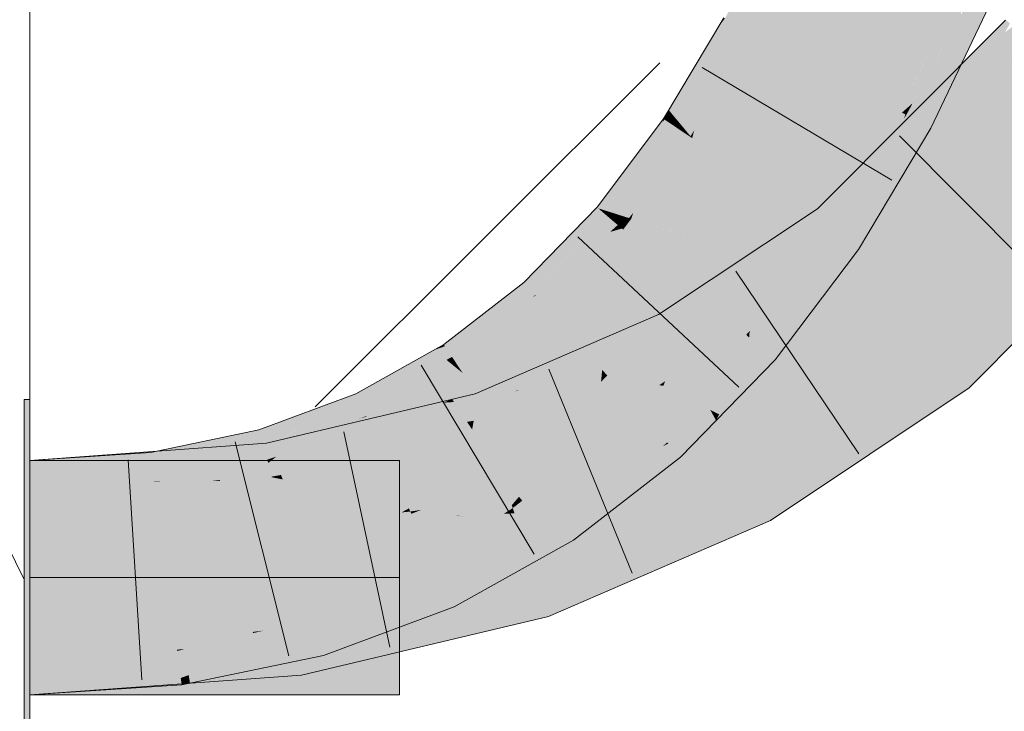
# Model space of a CAD drawing. Extents: x -720 to 300, y 62 to 1162.
# Tile 220 of 256: x 241.141 to 242.191, y 762.444 to 763.182. Entities that reach past the tile are written whole.
import ezdxf
from ezdxf.lldxf.tags import DXFTag

# ---------------------------------------------------------------- set-up
doc = ezdxf.new("R2010")
doc.units = 0
doc.layers.get('0').update_dxf_attribs({"lineweight": 13})
doc.layers.add('E_Detail_Linie_Text_Bem', color=7, linetype='Continuous', lineweight=13)
for name, color, linetype, lineweight, true_color in [('E_Detail_Wandschraffur', 7, 'Continuous', 5, 0xc0c0c0), ('E_Leerrohr 25-A06G93Y08I', 7, 'Continuous', 9, 0xff8000), ('E_Leerrohr 25-Shading', 7, 'Continuous', 9, 0xff8000)]:
    doc.layers.add(name, color=color, linetype=linetype, lineweight=lineweight, true_color=true_color)
tags = doc.linetypes.add('fein_strichliert', pattern=[4, 1, -2, 1]).pattern_tags.tags
tags[8:9] = [DXFTag(74, 4), DXFTag(75, 0), DXFTag(340, '0'), DXFTag(46, 0.0), DXFTag(50, 0.0), DXFTag(44, 0.0), DXFTag(45, 0.0)]
tags[6:7] = [DXFTag(74, 4), DXFTag(75, 0), DXFTag(340, '0'), DXFTag(46, 0.0), DXFTag(50, 0.0), DXFTag(44, 0.0), DXFTag(45, 0.0)]
tags[4:5] = [DXFTag(74, 4), DXFTag(75, 0), DXFTag(340, '0'), DXFTag(46, 0.0), DXFTag(50, 0.0), DXFTag(44, 0.0), DXFTag(45, 0.0)]
tags = doc.linetypes.add('STRICHPUNKT2-A06G93Y18I', pattern=[12.7, 6.35, -3.175, 0, -3.175]).pattern_tags.tags
tags[10:11] = [DXFTag(74, 4), DXFTag(75, 0), DXFTag(340, '0'), DXFTag(46, 0.0), DXFTag(50, 0.0), DXFTag(44, 0.0), DXFTag(45, 0.0)]
tags[8:9] = [DXFTag(74, 4), DXFTag(75, 0), DXFTag(340, '0'), DXFTag(46, 0.0), DXFTag(50, 0.0), DXFTag(44, 0.0), DXFTag(45, 0.0)]
tags[6:7] = [DXFTag(74, 4), DXFTag(75, 0), DXFTag(340, '0'), DXFTag(46, 0.0), DXFTag(50, 0.0), DXFTag(44, 0.0), DXFTag(45, 0.0)]
tags[4:5] = [DXFTag(74, 4), DXFTag(75, 0), DXFTag(340, '0'), DXFTag(46, 0.0), DXFTag(50, 0.0), DXFTag(44, 0.0), DXFTag(45, 0.0)]

# ---------------------------------------------------------------- blocks, each defined once
blk = doc.blocks.new('Shading-A06G93SL8I', base_point=(241.4847, 762.55))
at = {"layer": 'E_Leerrohr 25-Shading', "color": 43, "true_color": 0xd7ab7f}
for points in [[(241.9006, 763.1788), (241.9082, 763.1747), (241.9571, 763.2808), (241.9677, 763.2846)], [(241.9677, 763.2846), (241.9082, 763.1747), (241.9751, 763.2873), (241.9141, 763.1716)], [(241.9751, 763.2873), (241.9141, 763.1716), (241.9801, 763.2891), (241.9186, 763.1692)], [(241.9801, 763.2891), (241.9186, 763.1692), (241.9828, 763.2901), (241.9221, 763.1674)], [(241.9221, 763.1674), (241.924, 763.1663), (241.9828, 763.2901)], [(241.9571, 763.2808), (241.9457, 763.2766), (241.9006, 763.1788), (241.8928, 763.183)], [(242.1455, 763.2208), (242.1446, 763.2191), (242.1026, 763.1104), (242.093, 763.0927)], [(242.1449, 763.2039), (242.1455, 763.2208), (242.1338, 763.1763), (242.1444, 763.218)], [(242.087, 763.0873), (242.093, 763.0927), (242.0937, 763.1118), (242.1446, 763.2191)], [(242.1444, 763.218), (242.1026, 763.1104), (242.1338, 763.1763), (242.121, 763.1448)], [(242.1436, 763.1322), (242.1734, 763.2089), (242.1443, 763.1866), (242.1586, 763.2152)], [(242.1449, 763.2039), (242.1211, 763.1449), (242.1443, 763.1883)], [(242.1771, 763.2073), (242.1734, 763.2089), (242.1441, 763.1331), (242.1436, 763.1322)], [(242.1771, 763.2073), (242.1441, 763.1331), (242.1792, 763.2065), (242.1445, 763.1335)], [(241.8331, 763.085), (241.8909, 763.1804), (241.8848, 763.1719)], [(241.8331, 763.085), (241.8336, 763.0844), (241.8909, 763.1804), (241.8845, 763.1561)], [(241.8845, 763.1561), (241.878, 763.1313), (241.9006, 763.1788), (241.9082, 763.1747)], [(241.9006, 763.1788), (241.8928, 763.183), (241.8845, 763.1561), (241.8909, 763.1804)], [(241.8909, 763.1804), (241.8917, 763.1835), (241.8848, 763.1719)], [(241.8928, 763.183), (241.8917, 763.1835), (241.8909, 763.1804)], [(242.1423, 763.1304), (242.1443, 763.1866), (242.1012, 763.072), (242.0899, 763.0779)], [(242.1211, 763.1449), (242.1111, 763.1203), (242.1443, 763.1883), (242.1443, 763.1866)], [(242.1436, 763.1322), (242.1443, 763.1866), (242.1423, 763.1304)], [(242.1434, 763.1324), (242.1952, 763.175), (242.192, 763.1812), (242.1966, 763.1776)], [(241.9186, 763.1692), (241.8678, 763.0927), (241.9221, 763.1674), (241.8636, 763.0766)], [(241.9141, 763.1716), (241.8724, 763.1103), (241.9186, 763.1692), (241.8678, 763.0927)], [(241.9082, 763.1747), (241.878, 763.1313), (241.9141, 763.1716), (241.8724, 763.1103)], [(242.1434, 763.1324), (242.1421, 763.1311), (242.1952, 763.175), (242.1912, 763.168)], [(242.2001, 763.1747), (242.1686, 763.151), (242.2205, 763.1582), (242.1605, 763.1375)], [(241.8601, 763.0635), (241.8579, 763.0553), (241.924, 763.1663)], [(241.9221, 763.1674), (241.8636, 763.0766), (241.924, 763.1663), (241.8601, 763.0635)], [(242.2205, 763.1582), (242.1605, 763.1375), (242.22, 763.1578), (242.1136, 763.0592)], [(242.22, 763.1578), (242.1625, 763.1045), (242.1818, 763.1193)], [(241.8845, 763.1561), (241.8336, 763.0844), (241.878, 763.1313), (241.84, 763.0767)], [(242.1686, 763.151), (242.1421, 763.1311), (242.1605, 763.1375)], [(242.1605, 763.1375), (242.1421, 763.1311), (242.1136, 763.0592), (242.0486, 762.9991)], [(242.1026, 763.1104), (242.0899, 763.0779), (242.121, 763.1448), (242.1111, 763.1203)], [(241.878, 763.1313), (241.84, 763.0767), (241.8724, 763.1103), (241.8453, 763.0704)], [(241.9915, 762.9797), (242.0074, 762.9609), (242.1421, 763.1311), (242.0486, 762.9991)], [(242.1124, 763.066), (242.1423, 763.1289), (242.1012, 763.072), (242.1423, 763.1304)], [(242.1436, 763.1322), (242.1423, 763.1289), (242.1441, 763.1331), (242.1427, 763.1297)], [(242.1423, 763.1289), (242.1436, 763.1322), (242.1423, 763.1304)], [(242.1441, 763.1331), (242.1427, 763.1297), (242.1445, 763.1335)], [(242.1625, 763.1045), (242.0486, 762.9991), (242.1818, 763.1193), (242.0152, 762.9518)], [(241.8724, 763.1103), (241.8453, 763.0704), (241.8678, 763.0927), (241.8496, 763.0652)], [(242.0936, 763.1118), (242.0801, 763.0832), (242.0815, 763.0825)], [(242.0815, 763.0825), (242.087, 763.0873), (242.0936, 763.1118), (242.0937, 763.1118)], [(242.0862, 763.08), (242.0899, 763.0779), (242.1026, 763.1104)], [(241.8331, 763.085), (241.8275, 763.0757), (241.8283, 763.0751)], [(241.8336, 763.0844), (241.8331, 763.085), (241.831, 763.0807)], [(241.831, 763.0807), (241.84, 763.0767), (241.8336, 763.0844)], [(241.8678, 763.0927), (241.8496, 763.0652), (241.8636, 763.0766), (241.8533, 763.0607)], [(242.087, 763.0873), (242.0815, 763.0825), (242.0851, 763.0805)], [(242.0862, 763.08), (242.093, 763.0927), (242.0851, 763.0805), (242.087, 763.0873)], [(241.7578, 762.9804), (241.8275, 763.0757), (241.791, 763.0272)], [(241.7578, 762.9804), (241.765, 762.9781), (241.8275, 763.0757), (241.8264, 763.0721)], [(241.8355, 763.0703), (241.8283, 763.0751), (241.8203, 763.0535), (241.8264, 763.0721)], [(241.8283, 763.0751), (241.8275, 763.0757), (241.8264, 763.0721)], [(241.831, 763.0807), (241.8283, 763.0751), (241.84, 763.0767), (241.8355, 763.0703)], [(241.84, 763.0767), (241.8355, 763.0703), (241.8453, 763.0704), (241.8422, 763.0658)], [(241.8636, 763.0766), (241.8533, 763.0607), (241.8601, 763.0635), (241.8562, 763.0573)], [(242.0342, 762.9857), (242.0899, 763.0779), (242.0061, 762.9559), (242.0862, 763.08)], [(242.0574, 763.0354), (242.0801, 763.0832), (242.0288, 762.9911), (242.0322, 763.0008)], [(242.0322, 763.0008), (242.0801, 763.0832), (242.0339, 763.0057)], [(242.0899, 763.0779), (242.0342, 762.9858), (242.1012, 763.072)], [(242.0801, 763.0832), (242.0574, 763.0354), (242.0815, 763.0825)], [(242.0815, 763.0825), (242.0574, 763.0354), (242.0851, 763.0805), (242.0837, 763.0761)], [(242.0837, 763.0761), (242.0862, 763.08), (242.0851, 763.0805)], [(241.8264, 763.0721), (241.7985, 763.0294), (241.8203, 763.0535)], [(241.8422, 763.0658), (241.8141, 763.0342), (241.8476, 763.0622), (241.8087, 763.0175)], [(241.8203, 763.0535), (241.8141, 763.0342), (241.8355, 763.0703), (241.8422, 763.0658)], [(241.8453, 763.0704), (241.8422, 763.0658), (241.8496, 763.0652), (241.8476, 763.0622)], [(241.8496, 763.0652), (241.8476, 763.0622), (241.8533, 763.0607), (241.8522, 763.0591)], [(241.8562, 763.0573), (241.8579, 763.0553), (241.8601, 763.0635)], [(242.0342, 762.9858), (242.0132, 762.9511), (242.1124, 763.066), (242.0352, 762.9364)], [(242.0342, 762.9858), (242.1124, 763.066), (242.1012, 763.072)], [(241.8203, 763.0535), (241.7985, 763.0294), (241.8141, 763.0342), (241.7672, 762.9814)], [(241.7952, 762.9758), (241.793, 762.9692), (241.8579, 763.0553)], [(241.8559, 763.0566), (241.7989, 762.9873), (241.8579, 763.0553), (241.7952, 762.9758)], [(241.8522, 763.0591), (241.8035, 763.0016), (241.8559, 763.0566), (241.7989, 762.9873)], [(241.8476, 763.0622), (241.8087, 763.0175), (241.8522, 763.0591), (241.8035, 763.0016)], [(241.8533, 763.0607), (241.8522, 763.0591), (241.8562, 763.0573), (241.8559, 763.0566)], [(241.8559, 763.0566), (241.8579, 763.0553), (241.8562, 763.0573)], [(242.1531, 762.789), (242.358, 763.0471), (242.1294, 762.817)], [(242.1531, 762.789), (242.165, 762.801), (242.358, 763.0471), (242.3584, 763.0468)], [(241.8141, 763.0342), (241.7672, 762.9814), (241.7724, 762.9758), (241.765, 762.9781)], [(241.8141, 763.0342), (241.7724, 762.9758), (241.8087, 763.0175)], [(241.791, 763.0272), (241.7565, 762.9815), (241.7578, 762.9804)], [(241.8087, 763.0175), (241.7724, 762.9758), (241.8035, 763.0016), (241.7797, 762.9734)], [(241.8035, 763.0016), (241.7797, 762.9734), (241.7989, 762.9873), (241.7859, 762.9715)], [(242.0047, 762.9568), (242.0061, 762.9559), (242.0339, 763.0057), (242.0242, 762.9869)], [(242.0322, 763.0008), (242.0242, 762.9869), (242.0288, 762.9911), (242.0159, 762.9711)], [(242.0339, 763.0057), (242.0242, 762.9869), (242.0339, 763.0057), (242.0322, 763.0008)], [(242.0074, 762.9609), (242.0152, 762.9518), (242.0486, 762.9991)], [(242.3184, 762.9958), (242.165, 762.801), (242.2624, 762.8991)], [(241.7578, 762.9804), (241.7565, 762.9815), (241.6799, 762.8999), (241.6786, 762.9013)], [(241.7634, 762.9756), (241.7578, 762.9804), (241.6879, 762.8909), (241.6799, 762.8999)], [(241.765, 762.9781), (241.7578, 762.9804), (241.7634, 762.9756)], [(241.7989, 762.9873), (241.7859, 762.9715), (241.7952, 762.9758), (241.7906, 762.97)], [(242.0074, 762.9609), (241.9915, 762.9797), (241.826, 762.86), (241.8221, 762.8671)], [(242.0242, 762.9869), (242.0061, 762.9559), (242.0159, 762.9711)], [(242.0342, 762.9857), (242.0061, 762.9559), (242.0093, 762.9537)], [(242.0132, 762.9511), (242.0342, 762.9857), (242.0093, 762.9537)], [(241.6879, 762.8909), (241.6906, 762.8878), (241.7634, 762.9756), (241.7635, 762.9755)], [(241.7635, 762.9755), (241.7392, 762.9462), (241.7684, 762.9713)], [(241.7684, 762.9713), (241.7392, 762.9462), (241.7739, 762.9666), (241.7561, 762.9511)], [(241.7634, 762.9756), (241.7684, 762.9713), (241.765, 762.9781), (241.7724, 762.9758)], [(241.7724, 762.9758), (241.7684, 762.9713), (241.7797, 762.9734), (241.7739, 762.9666)], [(241.7797, 762.9734), (241.7739, 762.9666), (241.7859, 762.9715), (241.7786, 762.9626)], [(241.7859, 762.9715), (241.7786, 762.9626), (241.7906, 762.97), (241.7822, 762.9595)], [(241.7822, 762.9595), (241.783, 762.9589), (241.7906, 762.97), (241.793, 762.9692)], [(241.783, 762.9589), (241.7843, 762.9577), (241.793, 762.9692)], [(241.7906, 762.97), (241.793, 762.9692), (241.7952, 762.9758)], [(241.783, 762.9589), (241.6911, 762.8873), (241.7843, 762.9577), (241.701, 762.8763)], [(241.7205, 762.9102), (241.783, 762.9589), (241.725, 762.9142)], [(241.725, 762.9142), (241.783, 762.9589), (241.7704, 762.9552)], [(241.7739, 762.9666), (241.7561, 762.9511), (241.7786, 762.9626), (241.7704, 762.9552)], [(241.7704, 762.9552), (241.783, 762.9589), (241.7786, 762.9626)], [(241.826, 762.86), (241.8354, 762.8427), (242.0074, 762.9609), (242.0151, 762.9518)], [(241.6906, 762.8878), (241.725, 762.9142), (241.7561, 762.9511), (241.7704, 762.9552)], [(241.6906, 762.8878), (241.7561, 762.9511), (241.7087, 762.9095)], [(241.701, 762.8763), (241.703, 762.874), (241.7843, 762.9577)], [(241.7561, 762.9511), (241.7392, 762.9462), (241.7087, 762.9095)], [(241.8354, 762.8427), (241.8396, 762.835), (242.0151, 762.9518), (242.0152, 762.9518)], [(241.9186, 762.8427), (242.0132, 762.9511), (241.957, 762.8935), (242.0093, 762.9537)], [(242.0132, 762.9511), (241.9186, 762.8427), (241.9274, 762.8352)], [(241.9274, 762.8352), (241.9464, 762.8189), (242.0132, 762.9511), (242.0352, 762.9364)], [(241.957, 762.8935), (242.0093, 762.9537), (241.9917, 762.9376), (242.0091, 762.9539)], [(242.006, 762.956), (242.0047, 762.9568), (241.9862, 762.9323)], [(241.9915, 762.9374), (242.0061, 762.9559), (241.9867, 762.9329), (242.006, 762.956)], [(242.0091, 762.9539), (242.0061, 762.9559), (241.9917, 762.9376)], [(241.9862, 762.9323), (241.9556, 762.8917), (241.9867, 762.9329), (241.9915, 762.9374)], [(241.6911, 762.8873), (241.7205, 762.9102), (241.6906, 762.8878), (241.725, 762.9142)], [(241.5933, 762.8351), (241.6684, 762.8752), (241.6799, 762.8999), (241.6879, 762.8909)], [(241.5933, 762.8351), (241.6799, 762.8999), (241.6222, 762.8575)], [(241.6799, 762.8999), (241.6786, 762.9013), (241.6222, 762.8575)], [(241.701, 762.8763), (241.6911, 762.8873), (241.602, 762.822), (241.6663, 762.8735)], [(241.6684, 762.8752), (241.6663, 762.8735), (241.6883, 762.8858), (241.6881, 762.8856)], [(241.6879, 762.8909), (241.6684, 762.8752), (241.6906, 762.8878), (241.6883, 762.8858)], [(241.6881, 762.8856), (241.6911, 762.8873), (241.6883, 762.8858)], [(241.6883, 762.8858), (241.6911, 762.8873), (241.6906, 762.8878)], [(241.9186, 762.8427), (241.957, 762.8935), (241.9556, 762.8917)], [(241.5944, 762.8334), (241.6663, 762.8735), (241.5933, 762.8351), (241.6684, 762.8752)], [(241.701, 762.8763), (241.602, 762.822), (241.6085, 762.8121)], [(241.701, 762.8763), (241.6085, 762.8121), (241.703, 762.874), (241.6117, 762.8073)], [(241.6663, 762.8735), (241.5944, 762.8334), (241.602, 762.822)], [(241.6117, 762.8073), (241.6135, 762.8045), (241.703, 762.874)], [(241.826, 762.86), (241.8221, 762.8671), (241.7556, 762.8384)], [(241.826, 762.86), (241.6266, 762.7826), (241.8354, 762.8427), (241.7091, 762.7991)], [(241.6266, 762.7826), (241.826, 762.86), (241.7556, 762.8384)], [(241.8354, 762.8427), (241.7091, 762.7991), (241.8395, 762.835), (241.787, 762.8145)], [(241.9142, 762.8209), (241.9186, 762.8427), (241.8313, 762.7307), (241.8209, 762.7423)], [(241.9274, 762.8352), (241.9186, 762.8427), (241.9142, 762.8209)], [(241.5933, 762.8351), (241.5832, 762.8294), (241.5944, 762.8334)], [(241.602, 762.822), (241.5944, 762.8334), (241.5961, 762.8188), (241.5832, 762.8294)], [(241.787, 762.8145), (241.7969, 762.8165), (241.8395, 762.835), (241.8396, 762.835)], [(241.9464, 762.8189), (241.9274, 762.8352), (241.9053, 762.7767), (241.9142, 762.8209)], [(241.5961, 762.8188), (241.5832, 762.8294), (241.5055, 762.77), (241.4996, 762.7826)], [(241.6085, 762.8121), (241.602, 762.822), (241.6058, 762.8109), (241.5961, 762.8188)], [(241.5074, 762.7659), (241.6058, 762.8109), (241.5055, 762.77), (241.5961, 762.8188)], [(241.6085, 762.8121), (241.6058, 762.8109), (241.6117, 762.8073), (241.6108, 762.8068)], [(241.629, 762.7754), (241.6355, 762.7556), (241.7838, 762.8133)], [(241.6355, 762.7556), (241.638, 762.7479), (241.7838, 762.8133), (241.7969, 762.8165)], [(241.787, 762.8145), (241.7091, 762.7991), (241.6727, 762.7861), (241.6725, 762.7864)], [(241.787, 762.8145), (241.6727, 762.7861), (241.7838, 762.8133)], [(241.7838, 762.8133), (241.7969, 762.8165), (241.787, 762.8145)], [(241.9053, 762.7767), (241.9142, 762.8209), (241.8324, 762.7296), (241.8313, 762.7307)], [(242.0222, 762.7264), (242.1294, 762.817), (242.0087, 762.7363)], [(242.0222, 762.7264), (242.1346, 762.7767), (242.1294, 762.817), (242.1531, 762.789)], [(241.5108, 762.7583), (241.6108, 762.8068), (241.5752, 762.7969), (241.6058, 762.8109)], [(241.6108, 762.8068), (241.5391, 762.772), (241.5135, 762.7526), (241.5124, 762.755)], [(241.6108, 762.8068), (241.5135, 762.7526), (241.6135, 762.8045)], [(241.5135, 762.7526), (241.515, 762.7494), (241.6135, 762.8045)], [(241.6108, 762.8068), (241.6135, 762.8045), (241.6117, 762.8073)], [(241.5752, 762.7969), (241.5074, 762.7659), (241.5106, 762.7589)], [(241.5108, 762.7583), (241.5752, 762.7969), (241.5106, 762.7589)], [(241.629, 762.7754), (241.6688, 762.7852), (241.6266, 762.7826), (241.7091, 762.7991)], [(241.4687, 762.7582), (241.4996, 762.7826), (241.4441, 762.7504), (241.4836, 762.7767)], [(241.5055, 762.77), (241.4996, 762.7826), (241.4687, 762.7582)], [(241.6266, 762.7826), (241.6021, 762.7768), (241.629, 762.7754), (241.6041, 762.7739)], [(241.6725, 762.7864), (241.6688, 762.7852), (241.6727, 762.7861)], [(241.4836, 762.7767), (241.396, 762.7441), (241.4022, 762.7225)], [(241.6014, 762.7767), (241.4043, 762.7299), (241.4091, 762.6975)], [(241.4646, 762.7549), (241.5074, 762.7659), (241.4687, 762.7582), (241.5055, 762.77)], [(241.5935, 762.7732), (241.593, 762.7732), (241.5027, 762.7339), (241.4943, 762.7325)], [(241.6251, 762.7539), (241.629, 762.7754), (241.5027, 762.7339), (241.5935, 762.7732)], [(241.5391, 762.772), (241.5108, 762.7583), (241.5124, 762.755)], [(241.5935, 762.7732), (241.6014, 762.7767), (241.593, 762.7732)], [(241.6021, 762.7768), (241.6014, 762.7767), (241.6041, 762.7739), (241.5935, 762.7732)], [(241.6355, 762.7556), (241.629, 762.7754), (241.6251, 762.7539)], [(241.8324, 762.7296), (241.8454, 762.715), (241.9053, 762.7767)], [(241.9238, 762.6796), (241.932, 762.6646), (242.1346, 762.7767), (242.0374, 762.7117)], [(241.9238, 762.6796), (242.1346, 762.7767), (241.9368, 762.6882)], [(241.4461, 762.7404), (241.5028, 762.756), (241.5074, 762.7659), (241.5106, 762.7589)], [(241.4461, 762.7404), (241.5074, 762.7659), (241.4646, 762.7549)], [(241.5028, 762.756), (241.5108, 762.7583), (241.5106, 762.7589)], [(241.4147, 762.7156), (241.4061, 762.7089), (241.515, 762.7494)], [(241.515, 762.7494), (241.4151, 762.7159), (241.4147, 762.7156)], [(241.515, 762.7494), (241.5135, 762.7526), (241.4151, 762.7159), (241.4836, 762.7435)], [(241.4461, 762.7404), (241.4646, 762.7549), (241.4171, 762.7324), (241.4426, 762.7494)], [(241.5108, 762.7583), (241.4461, 762.7404), (241.4836, 762.7435), (241.4289, 762.7268)], [(241.4426, 762.7494), (241.4646, 762.7549), (241.4441, 762.7504), (241.4687, 762.7582)], [(241.5108, 762.7583), (241.4836, 762.7435), (241.5124, 762.755)], [(241.4836, 762.7435), (241.5135, 762.7526), (241.5124, 762.755)], [(241.4946, 762.7305), (241.618, 762.7527), (241.5027, 762.7339)], [(241.4946, 762.7305), (241.6234, 762.7443), (241.618, 762.7527), (241.6234, 762.7445)], [(241.6234, 762.7445), (241.6251, 762.7539), (241.618, 762.7527)], [(241.638, 762.7479), (241.6355, 762.7556), (241.6234, 762.7449), (241.6251, 762.7539)], [(241.3164, 762.694), (241.396, 762.7441), (241.285, 762.6876), (241.2807, 762.72)], [(241.3318, 762.6971), (241.4022, 762.7225), (241.3164, 762.694), (241.396, 762.7441)], [(241.4836, 762.7435), (241.4289, 762.7268), (241.4151, 762.7159)], [(241.4171, 762.7324), (241.4289, 762.7268), (241.4461, 762.7404)], [(241.6173, 762.7437), (241.4946, 762.7305), (241.5242, 762.7252), (241.4651, 762.7177)], [(241.5631, 762.73), (241.6234, 762.7443), (241.5616, 762.7326), (241.6173, 762.7437)], [(241.6234, 762.7443), (241.638, 762.7479), (241.6234, 762.7449)], [(241.773, 762.6993), (241.8209, 762.7423), (241.7992, 762.7255)], [(241.773, 762.6993), (241.8264, 762.7265), (241.8209, 762.7423), (241.8313, 762.7307)], [(241.4043, 762.7299), (241.3468, 762.7258), (241.3486, 762.7178)], [(241.3538, 762.6937), (241.4091, 762.6975), (241.3486, 762.7178), (241.4043, 762.7299)], [(241.4171, 762.7324), (241.4022, 762.7225), (241.4289, 762.7268), (241.4032, 762.719)], [(241.563, 762.73), (241.4651, 762.7177), (241.4975, 762.7145), (241.4368, 762.7054)], [(241.4946, 762.7305), (241.4873, 762.7297), (241.4651, 762.7177), (241.4551, 762.7164)], [(241.4943, 762.7325), (241.4873, 762.7297), (241.5027, 762.7339), (241.4946, 762.7305)], [(241.5242, 762.7252), (241.563, 762.73), (241.5616, 762.7326), (241.5631, 762.73)], [(241.7512, 762.6882), (241.8454, 762.715), (241.8324, 762.7296)], [(241.8264, 762.7265), (241.8324, 762.7296), (241.8313, 762.7307)], [(241.9368, 762.6882), (242.0222, 762.7264), (242.0087, 762.7363)], [(241.3468, 762.7258), (241.1519, 762.7117), (241.2095, 762.6876), (241.1519, 762.6867)], [(241.2807, 762.72), (241.1519, 762.7117), (241.2851, 762.6875), (241.1519, 762.6867)], [(241.3468, 762.7258), (241.2095, 762.6876), (241.3486, 762.7178)], [(241.2801, 762.6886), (241.3538, 762.6937), (241.2095, 762.6876), (241.3486, 762.7178)], [(241.4032, 762.719), (241.3874, 762.7172), (241.4051, 762.7124), (241.3534, 762.7049)], [(241.4022, 762.7225), (241.3874, 762.7172), (241.4032, 762.719)], [(241.4289, 762.7268), (241.4032, 762.719), (241.4147, 762.7156), (241.4051, 762.7124)], [(241.4651, 762.7177), (241.4551, 762.7164), (241.4368, 762.7054), (241.4236, 762.7034)], [(241.7992, 762.7255), (241.7512, 762.6882), (241.773, 762.6993)], [(241.4061, 762.7089), (241.3525, 762.6994), (241.3073, 762.6882), (241.3107, 762.6895)], [(241.4061, 762.7089), (241.4052, 762.712), (241.3245, 762.6945), (241.3318, 762.6971)], [(241.4052, 762.712), (241.4051, 762.7124), (241.3318, 762.6971), (241.3534, 762.7049)], [(241.4051, 762.7124), (241.4061, 762.7089), (241.4147, 762.7156)], [(241.4975, 762.7145), (241.4368, 762.7054), (241.4197, 762.6961), (241.412, 762.6947)], [(241.8454, 762.715), (241.7512, 762.6882), (241.7169, 762.6484), (241.7111, 762.6572)], [(241.8454, 762.715), (241.7169, 762.6484), (241.841, 762.7117)], [(241.7169, 762.6484), (241.7313, 762.6266), (241.841, 762.7117)], [(241.932, 762.6646), (241.9413, 762.6474), (242.0374, 762.7117)], [(241.3525, 762.6994), (241.3245, 762.6945), (241.3107, 762.6895)], [(241.3245, 762.6945), (241.3318, 762.6971), (241.3143, 762.6927), (241.3164, 762.694)], [(241.364, 762.6919), (241.4091, 762.6975), (241.3543, 762.6915), (241.3538, 762.6937)], [(241.4091, 762.6975), (241.3858, 762.6946), (241.4096, 762.6943)], [(241.4368, 762.7054), (241.4236, 762.7034), (241.4096, 762.6943), (241.4091, 762.6975)], [(241.4368, 762.7054), (241.4096, 762.6943), (241.412, 762.6947)], [(241.412, 762.6947), (241.4097, 762.6937), (241.4197, 762.6961)], [(241.2924, 762.6888), (241.2095, 762.6876), (241.2929, 762.6852), (241.1519, 762.675)], [(241.1519, 762.6867), (241.1519, 762.675), (241.2095, 762.6876)], [(241.1519, 762.6867), (241.1519, 762.675), (241.2851, 762.6875), (241.2856, 762.6837)], [(241.3538, 762.6937), (241.2801, 762.6886), (241.3543, 762.6915)], [(241.2923, 762.6891), (241.2801, 762.6886), (241.2924, 762.6888)], [(241.2851, 762.6875), (241.3143, 762.6927), (241.285, 762.6876), (241.3164, 762.694)], [(241.3073, 762.6882), (241.3143, 762.6927), (241.2856, 762.6837), (241.2851, 762.6875)], [(241.364, 762.6919), (241.2923, 762.6891), (241.3452, 762.6896), (241.2924, 762.6888)], [(241.3452, 762.6896), (241.2924, 762.6888), (241.3345, 762.6882), (241.2929, 762.6852)], [(241.3143, 762.6927), (241.3073, 762.6882), (241.3245, 762.6945)], [(241.3451, 762.6896), (241.3345, 762.6882), (241.3546, 762.6897)], [(241.3451, 762.6896), (241.3546, 762.6897), (241.3545, 762.6907)], [(241.3546, 762.6897), (241.3965, 762.6932), (241.3545, 762.6907), (241.364, 762.6919)], [(241.4097, 762.6937), (241.3965, 762.6932), (241.3546, 762.6897)], [(241.3965, 762.6932), (241.4096, 762.6943), (241.364, 762.6919), (241.3858, 762.6946)], [(241.4097, 762.6937), (241.4096, 762.6943), (241.3965, 762.6932)], [(241.4096, 762.6943), (241.4097, 762.6937), (241.412, 762.6947)], [(241.932, 762.6646), (241.9238, 762.6796), (241.7936, 762.6232)], [(241.7047, 762.5452), (241.9413, 762.6474), (241.7936, 762.6232), (241.932, 762.6646)], [(241.7111, 762.6572), (241.6505, 762.6232), (241.7169, 762.6484)], [(241.6505, 762.6232), (241.7313, 762.6266), (241.7169, 762.6484)], [(241.6505, 762.6232), (241.589, 762.5889), (241.7313, 762.6266), (241.6043, 762.5556)], [(241.7047, 762.5452), (241.7936, 762.6232), (241.6933, 762.5799)], [(241.589, 762.5889), (241.4847, 762.55), (241.4649, 762.5037), (241.4569, 762.5316)], [(241.589, 762.5889), (241.4649, 762.5037), (241.6043, 762.5556)], [(241.5917, 762.5183), (241.7047, 762.5452), (241.5755, 762.552), (241.6933, 762.5799)], [(241.5673, 762.55), (241.436, 762.5189), (241.4392, 762.4973)], [(241.4414, 762.4827), (241.5673, 762.55), (241.4392, 762.4973)], [(241.5673, 762.55), (241.4414, 762.4827), (241.5755, 762.552), (241.5917, 762.5183)], [(241.4847, 762.55), (241.4548, 762.5389), (241.4569, 762.5316)], [(241.4569, 762.5316), (241.4548, 762.5389), (241.3215, 762.4827), (241.3176, 762.5103)], [(241.4569, 762.5316), (241.3214, 762.4827), (241.4649, 762.5037), (241.3227, 762.4741)], [(241.3976, 762.4921), (241.4392, 762.4973), (241.3925, 762.5157), (241.436, 762.5189)], [(241.1519, 762.4982), (241.1519, 762.4617), (241.3925, 762.5157), (241.3976, 762.4921)], [(241.309, 762.5085), (241.1519, 762.4982), (241.3129, 762.4796), (241.1519, 762.4617)], [(241.3176, 762.5103), (241.309, 762.5085), (241.3215, 762.4827), (241.3129, 762.4796)], [(241.1519, 762.4617), (241.4414, 762.4827), (241.4392, 762.4973)], [(241.1519, 762.4617), (241.3139, 762.4722), (241.3129, 762.4796)], [(241.3214, 762.4827), (241.3129, 762.4796), (241.3227, 762.4741), (241.3139, 762.4722)]]:
    blk.add_solid(points, dxfattribs=at)
at = {"layer": 'E_Leerrohr 25-Shading', "color": 31, "true_color": 0xfabd7f}
for points in [[(241.924, 763.1663), (242.0021, 763.1248), (241.9828, 763.2901), (242.0642, 763.2555)], [(242.0661, 763.2462), (242.0642, 763.2555), (242.0161, 763.1173), (242.0021, 763.1248)], [(242.0278, 763.1111), (242.0696, 763.2288), (242.0161, 763.1173), (242.0661, 763.2462)], [(242.0838, 763.1595), (242.1068, 763.2373), (242.0753, 763.201), (242.0895, 763.2447)], [(242.1257, 763.2292), (242.1068, 763.2373), (242.0936, 763.1118), (242.0838, 763.1595)], [(242.0435, 763.1027), (242.0753, 763.201), (242.0278, 763.1111), (242.0696, 763.2288)], [(242.0936, 763.1118), (242.1455, 763.2208), (242.1257, 763.2292)], [(242.0638, 763.0919), (242.0838, 763.1595), (242.0435, 763.1027), (242.0753, 763.201)], [(241.9425, 763.1094), (241.924, 763.1663), (241.8735, 763.0448), (241.8579, 763.0553)], [(241.9746, 763.1394), (241.924, 763.1663), (241.9425, 763.1094)], [(242.0936, 763.1118), (242.0838, 763.1595), (242.0801, 763.0832), (242.0638, 763.0919)], [(242.2692, 763.0825), (242.2892, 763.1027), (242.1818, 763.1193), (242.2205, 763.1582)], [(242.0021, 763.1248), (241.9746, 763.1394), (241.9603, 763.0546), (241.9425, 763.1094)], [(242.0144, 763.0784), (242.0021, 763.1248), (241.9733, 762.9779), (241.9313, 763.006)], [(242.0278, 763.1111), (242.0021, 763.1248), (242.0144, 763.0784)], [(242.0723, 762.8844), (242.2692, 763.0825), (242.0152, 762.9518), (242.1818, 763.1193)], [(241.9603, 763.0546), (241.9425, 763.1094), (241.9093, 763.0208), (241.8735, 763.0448)], [(242.0227, 763.0475), (242.0435, 763.1027), (242.0144, 763.0784), (242.0278, 763.1111)], [(242.0638, 763.0919), (242.0435, 763.1027), (242.0339, 763.0057), (242.0227, 763.0475)], [(242.1294, 762.817), (242.358, 763.0471), (242.0926, 762.8604), (242.2892, 763.1027)], [(242.0339, 763.0057), (242.0801, 763.0832), (242.0638, 763.0919)], [(241.9918, 762.9655), (242.0227, 763.0475), (241.9733, 762.9779), (242.0144, 763.0784)], [(242.0926, 762.8604), (242.265, 763.0729), (242.0723, 762.8844), (242.2692, 763.0825)], [(241.8735, 763.0448), (241.8579, 763.0553), (241.7954, 762.9684), (241.793, 762.9692)], [(241.9093, 763.0208), (241.9313, 763.006), (241.9603, 763.0546)], [(241.8218, 762.9601), (241.9093, 763.0208), (241.7954, 762.9684), (241.8735, 763.0448)], [(242.0339, 763.0057), (242.0227, 763.0475), (242.0047, 762.9568), (241.9918, 762.9655)], [(241.9313, 763.006), (241.9093, 763.0208), (241.8821, 762.9409), (241.8218, 762.9601)], [(241.8653, 762.8884), (241.9075, 762.8582), (241.9313, 763.006), (241.9208, 762.8707)], [(241.8653, 762.8884), (241.9313, 763.006), (241.8821, 762.9409)], [(241.9208, 762.8707), (241.9706, 762.9176), (241.9313, 763.006), (241.9918, 762.9655)], [(241.793, 762.9692), (241.7843, 762.9577), (241.8821, 762.9409), (241.8515, 762.9002)], [(241.9706, 762.9176), (241.9862, 762.9323), (241.9918, 762.9655), (242.0047, 762.9568)], [(241.703, 762.874), (241.762, 762.8082), (241.7843, 762.9577), (241.8515, 762.9002)], [(241.8867, 762.7606), (242.0723, 762.8844), (241.8396, 762.835), (242.0152, 762.9518)], [(241.8821, 762.9409), (241.8515, 762.9002), (241.8653, 762.8884)], [(241.9556, 762.8917), (241.9862, 762.9323), (241.9192, 762.8497), (241.9208, 762.8707)], [(241.8515, 762.9002), (241.762, 762.8082), (241.7674, 762.8021)], [(241.7674, 762.8021), (241.8653, 762.8884), (241.8515, 762.9002)], [(241.7674, 762.8021), (241.823, 762.7919), (241.8653, 762.8884), (241.8291, 762.7961)], [(241.8528, 762.8124), (241.9042, 762.855), (241.8291, 762.7961), (241.8653, 762.8884)], [(241.9075, 762.8582), (241.8653, 762.8884), (241.9042, 762.855)], [(241.9192, 762.8497), (241.9186, 762.8427), (241.9556, 762.8917)], [(241.8837, 762.7548), (242.0723, 762.8844), (241.8867, 762.7606)], [(242.0723, 762.8844), (241.8837, 762.7548), (241.896, 762.7394)], [(242.0926, 762.8604), (242.0723, 762.8844), (241.93, 762.6968), (241.896, 762.7394)], [(241.6135, 762.8045), (241.6623, 762.7308), (241.703, 762.874), (241.762, 762.8082)], [(241.9075, 762.8582), (241.9192, 762.8497), (241.9208, 762.8707)], [(241.9155, 762.8455), (241.9042, 762.855), (241.812, 762.7523), (241.8272, 762.7911)], [(241.9155, 762.8455), (241.9192, 762.8497), (241.9042, 762.855), (241.9075, 762.8582)], [(242.0926, 762.8604), (242.017, 762.7844), (242.1294, 762.817), (242.0087, 762.7363)], [(241.9155, 762.8455), (241.812, 762.7523), (241.8176, 762.746)], [(241.8176, 762.746), (241.8209, 762.7423), (241.9155, 762.8455), (241.9186, 762.8427)], [(241.9186, 762.8427), (241.9192, 762.8497), (241.9155, 762.8455)], [(241.8772, 762.7655), (241.8396, 762.835), (241.7969, 762.8165)], [(241.8867, 762.7606), (241.8396, 762.835), (241.8772, 762.7655)], [(241.638, 762.7479), (241.6551, 762.696), (241.7969, 762.8165), (241.6734, 762.6729)], [(241.7969, 762.8165), (241.6734, 762.6729), (241.8817, 762.7573), (241.6768, 762.6686)], [(241.7969, 762.8165), (241.8817, 762.7573), (241.8772, 762.7655)], [(241.8272, 762.7911), (241.8528, 762.8124), (241.8291, 762.7961)], [(241.515, 762.7494), (241.552, 762.6691), (241.6135, 762.8045), (241.6623, 762.7308)], [(241.762, 762.8082), (241.6623, 762.7308), (241.6672, 762.7234)], [(241.6762, 762.7098), (241.7608, 762.7955), (241.6672, 762.7234), (241.762, 762.8082)], [(241.7674, 762.8021), (241.762, 762.8082), (241.7608, 762.7955)], [(241.7674, 762.8021), (241.7608, 762.7955), (241.7943, 762.7721), (241.7787, 762.7629)], [(241.823, 762.7919), (241.7674, 762.8021), (241.7943, 762.7721)], [(241.7567, 762.7499), (241.7608, 762.7955), (241.6798, 762.7044), (241.6762, 762.7098)], [(241.7787, 762.7629), (241.7608, 762.7955), (241.7567, 762.7499)], [(241.7985, 762.7673), (241.8272, 762.7911), (241.7943, 762.7721), (241.823, 762.7919)], [(241.812, 762.7523), (241.8272, 762.7911), (241.7985, 762.7673)], [(241.823, 762.7919), (241.8272, 762.7911), (241.8291, 762.7961)], [(242.017, 762.7844), (241.93, 762.6968), (242.0087, 762.7363), (241.9368, 762.6882)], [(241.7787, 762.7629), (241.7826, 762.7559), (241.7943, 762.7721), (241.7985, 762.7673)], [(241.7555, 762.7365), (241.7826, 762.7559), (241.7567, 762.7499), (241.7787, 762.7629)], [(241.7826, 762.7559), (241.7992, 762.7255), (241.7985, 762.7673), (241.812, 762.7523)], [(241.8817, 762.7573), (241.8867, 762.7606), (241.8772, 762.7655)], [(241.8817, 762.7573), (241.8837, 762.7548), (241.8867, 762.7606)], [(241.515, 762.7494), (241.4061, 762.7089), (241.505, 762.6517), (241.4165, 762.6727)], [(241.515, 762.7494), (241.505, 762.6517), (241.552, 762.6691)], [(241.6667, 762.6608), (241.6685, 762.6553), (241.6768, 762.6686), (241.8817, 762.7573)], [(241.8817, 762.7573), (241.6685, 762.6553), (241.7014, 762.6593)], [(241.6899, 762.6892), (241.7555, 762.7365), (241.6798, 762.7044), (241.7567, 762.7499)], [(241.8817, 762.7573), (241.7014, 762.6593), (241.8834, 762.7542), (241.8326, 762.675)], [(241.7512, 762.6882), (241.7992, 762.7255), (241.7555, 762.7365), (241.7826, 762.7559)], [(241.8176, 762.746), (241.812, 762.7523), (241.8027, 762.7328)], [(241.8834, 762.7542), (241.8562, 762.7119), (241.8928, 762.7368)], [(241.8837, 762.7548), (241.8817, 762.7573), (241.8834, 762.7542)], [(241.8837, 762.7548), (241.8834, 762.7542), (241.896, 762.7394), (241.8928, 762.7368)], [(241.6234, 762.7443), (241.563, 762.73), (241.6551, 762.696), (241.5828, 762.6953)], [(241.6551, 762.696), (241.638, 762.7479), (241.6234, 762.7443)], [(241.7992, 762.7255), (241.8209, 762.7423), (241.8027, 762.7328), (241.8176, 762.746)], [(241.8928, 762.7368), (241.92, 762.6866), (241.896, 762.7394), (241.93, 762.6968)], [(241.5828, 762.6953), (241.563, 762.73), (241.5071, 762.6946), (241.4975, 762.7145)], [(241.552, 762.6691), (241.556, 762.6604), (241.6623, 762.7308)], [(241.556, 762.6604), (241.5575, 762.6571), (241.6623, 762.7308)], [(241.5575, 762.6571), (241.6127, 762.6816), (241.6623, 762.7308), (241.6672, 762.7234)], [(241.6973, 762.6779), (241.7512, 762.6882), (241.6899, 762.6892), (241.7555, 762.7365)], [(241.8562, 762.7119), (241.8326, 762.675), (241.8928, 762.7368), (241.9206, 762.6855)], [(241.6127, 762.6816), (241.6762, 762.7098), (241.6672, 762.7234)], [(241.4061, 762.7089), (241.3073, 762.6882), (241.4165, 762.6727)], [(241.5071, 762.6946), (241.4975, 762.7145), (241.4206, 762.6938), (241.4197, 762.6961)], [(241.6127, 762.6816), (241.5973, 762.6698), (241.6762, 762.7098), (241.6141, 762.6763)], [(241.6762, 762.7098), (241.6141, 762.6763), (241.6573, 762.6932), (241.6562, 762.6927)], [(241.6762, 762.7098), (241.6573, 762.6932), (241.6798, 762.7044)], [(241.4197, 762.6961), (241.4097, 762.6937), (241.4206, 762.6938)], [(241.6551, 762.696), (241.5828, 762.6953), (241.6141, 762.6517), (241.6068, 762.6531)], [(241.6551, 762.696), (241.6141, 762.6517), (241.6657, 762.6639)], [(241.6551, 762.696), (241.6657, 762.6639), (241.6734, 762.6729)], [(241.6573, 762.6932), (241.6899, 762.6892), (241.6798, 762.7044)], [(241.92, 762.6866), (241.9206, 762.6855), (241.93, 762.6968), (241.9368, 762.6882)], [(241.1519, 762.5867), (241.3345, 762.6882), (241.1519, 762.675)], [(241.3345, 762.6882), (241.1519, 762.5867), (241.3552, 762.6872), (241.3736, 762.6027)], [(241.3073, 762.6882), (241.2856, 762.6837), (241.4305, 762.6239), (241.2973, 762.5961)], [(241.3073, 762.6882), (241.4305, 762.6239), (241.4165, 762.6727)], [(241.3345, 762.6882), (241.3552, 762.6872), (241.3546, 762.6897)], [(241.3552, 762.6872), (241.4111, 762.6843), (241.3546, 762.6897), (241.4097, 762.6937)], [(241.3736, 762.6027), (241.4229, 762.6063), (241.3552, 762.6872), (241.4111, 762.6843)], [(241.4206, 762.6938), (241.4097, 762.6937), (241.4216, 762.6913)], [(241.4216, 762.6913), (241.4097, 762.6937), (241.4252, 762.6821), (241.4111, 762.6843)], [(241.5182, 762.6714), (241.5071, 762.6946), (241.4216, 762.6913), (241.4206, 762.6938)], [(241.5182, 762.6714), (241.4216, 762.6913), (241.5205, 762.6667), (241.4252, 762.6821)], [(241.6068, 762.6531), (241.5828, 762.6953), (241.5182, 762.6714), (241.5071, 762.6946)], [(241.6141, 762.6763), (241.5864, 762.6614), (241.6562, 762.6927), (241.5956, 762.6628)], [(241.5956, 762.6628), (241.6278, 762.6676), (241.6573, 762.6932)], [(241.6573, 762.6932), (241.6278, 762.6676), (241.6899, 762.6892), (241.6631, 762.6729)], [(241.6631, 762.6729), (241.6973, 762.6779), (241.6899, 762.6892)], [(241.6973, 762.6779), (241.7111, 762.6572), (241.7512, 762.6882)], [(241.9206, 762.6855), (241.7284, 762.6625), (241.9238, 762.6796), (241.7271, 762.6609)], [(241.9238, 762.6796), (241.9368, 762.6882), (241.9206, 762.6855)], [(241.1519, 762.675), (241.1519, 762.5867), (241.2856, 762.6837), (241.2973, 762.5961)], [(241.4229, 762.6063), (241.6141, 762.6517), (241.4111, 762.6843)], [(241.5973, 762.6698), (241.6127, 762.6816), (241.5693, 762.6589), (241.5575, 762.6571)], [(241.6505, 762.6232), (241.6973, 762.6779), (241.5586, 762.6547), (241.5693, 762.6589)], [(241.5973, 762.6698), (241.5864, 762.6614), (241.6141, 762.6763)], [(241.6973, 762.6779), (241.6505, 762.6232), (241.7111, 762.6572)], [(241.9238, 762.6796), (241.7271, 762.6609), (241.7936, 762.6232), (241.685, 762.6103)], [(241.4165, 762.6727), (241.4305, 762.6239), (241.505, 762.6517)], [(241.552, 762.6691), (241.505, 762.6517), (241.5169, 762.6529)], [(241.5483, 762.6562), (241.556, 762.6604), (241.5169, 762.6529), (241.552, 762.6691)], [(241.5205, 762.6667), (241.607, 762.6528), (241.5182, 762.6714), (241.6068, 762.6531)], [(241.5864, 762.6614), (241.5973, 762.6698), (241.5693, 762.6589)], [(241.6734, 762.6729), (241.6657, 762.6639), (241.6768, 762.6686)], [(241.6657, 762.6639), (241.6667, 762.6608), (241.6768, 762.6686)], [(241.5586, 762.6547), (241.5575, 762.6571), (241.5176, 762.6423), (241.505, 762.6517)], [(241.5781, 762.6125), (241.5586, 762.6547), (241.5599, 762.6106), (241.5176, 762.6423)], [(241.6685, 762.6553), (241.6141, 762.6517), (241.6351, 762.6068), (241.5457, 762.6007)], [(241.5575, 762.6571), (241.556, 762.6604), (241.5483, 762.6562)], [(241.5693, 762.6589), (241.5575, 762.6571), (241.5586, 762.6547)], [(241.6505, 762.6232), (241.5586, 762.6547), (241.5781, 762.6125)], [(241.6657, 762.6639), (241.6141, 762.6517), (241.6326, 762.6529)], [(241.6657, 762.6639), (241.6326, 762.6529), (241.6667, 762.6608), (241.6572, 762.6546)], [(241.6685, 762.6553), (241.6351, 762.6068), (241.673, 762.6417)], [(241.6572, 762.6546), (241.6685, 762.6553), (241.6667, 762.6608)], [(241.7284, 762.6625), (241.6685, 762.6553), (241.7271, 762.6609)], [(241.7271, 762.6609), (241.6685, 762.6553), (241.685, 762.6103), (241.6834, 762.6101)], [(241.4229, 762.6063), (241.4249, 762.5925), (241.6141, 762.6517), (241.5457, 762.6007)], [(241.5176, 762.6423), (241.505, 762.6517), (241.4326, 762.6165), (241.4305, 762.6239)], [(241.607, 762.6528), (241.6141, 762.6517), (241.6068, 762.6531)], [(241.4379, 762.5978), (241.5599, 762.6106), (241.4326, 762.6165), (241.5176, 762.6423)], [(241.6351, 762.6068), (241.6834, 762.6101), (241.673, 762.6417)], [(241.3726, 762.6072), (241.4305, 762.6239), (241.3053, 762.5978)], [(241.4305, 762.6239), (241.3726, 762.6072), (241.4326, 762.6165), (241.4217, 762.6141)], [(241.5781, 762.6125), (241.589, 762.5889), (241.6505, 762.6232)], [(241.6834, 762.6101), (241.6933, 762.5799), (241.7936, 762.6232)], [(241.3726, 762.6072), (241.3145, 762.5904), (241.4217, 762.6141), (241.3159, 762.5905)], [(241.3159, 762.5905), (241.4379, 762.5978), (241.4326, 762.6165)], [(241.5599, 762.6106), (241.589, 762.5889), (241.5781, 762.6125)], [(241.3145, 762.5904), (241.3726, 762.6072), (241.2973, 762.5961), (241.3053, 762.5978)], [(241.3736, 762.6027), (241.3052, 762.5978), (241.3157, 762.5901), (241.3064, 762.5899)], [(241.3736, 762.6027), (241.3157, 762.5901), (241.4229, 762.6063), (241.318, 762.5901)], [(241.318, 762.5901), (241.4249, 762.5925), (241.4229, 762.6063)], [(241.4847, 762.55), (241.589, 762.5889), (241.4379, 762.5978), (241.5599, 762.6106)], [(241.601, 762.6045), (241.5457, 762.6007), (241.5861, 762.595), (241.5537, 762.582)], [(241.5562, 762.576), (241.6351, 762.6068), (241.601, 762.6045)], [(241.5562, 762.576), (241.5673, 762.55), (241.6351, 762.6068), (241.5812, 762.5573)], [(241.6933, 762.5799), (241.6834, 762.6101), (241.5755, 762.552), (241.5812, 762.5573)], [(241.5812, 762.5573), (241.6834, 762.6101), (241.6351, 762.6068)], [(241.3052, 762.5978), (241.1519, 762.5867), (241.3064, 762.5899)], [(241.2973, 762.5961), (241.1519, 762.5867), (241.2982, 762.5894)], [(241.1519, 762.5867), (241.4279, 762.5725), (241.4249, 762.5925)], [(241.3145, 762.5904), (241.2973, 762.5961), (241.2982, 762.5894)], [(241.4379, 762.5978), (241.2982, 762.5894), (241.4492, 762.5584), (241.2995, 762.5798)], [(241.5457, 762.6007), (241.4249, 762.5925), (241.4937, 762.5619), (241.4279, 762.5725)], [(241.4847, 762.55), (241.4379, 762.5978), (241.4492, 762.5584)], [(241.5457, 762.6007), (241.4937, 762.5619), (241.5537, 762.582), (241.5008, 762.5607)], [(241.5537, 762.582), (241.5562, 762.576), (241.5861, 762.595)], [(241.2982, 762.5894), (241.1519, 762.5867), (241.2995, 762.5798)], [(241.2995, 762.5798), (241.1519, 762.5867), (241.3088, 762.5099), (241.1519, 762.4982)], [(241.1519, 762.4982), (241.3896, 762.5287), (241.1519, 762.5867), (241.3796, 762.575)], [(241.5008, 762.5607), (241.5259, 762.5567), (241.5537, 762.582), (241.5562, 762.576)], [(241.4492, 762.5584), (241.2995, 762.5798), (241.3176, 762.5103), (241.3088, 762.5099)], [(241.3896, 762.5287), (241.4015, 762.5302), (241.3796, 762.575), (241.4279, 762.5725)], [(241.4332, 762.5377), (241.4279, 762.5725), (241.4015, 762.5302)], [(241.4821, 762.5532), (241.4937, 762.5619), (241.4332, 762.5377), (241.4279, 762.5725)], [(241.5259, 762.5567), (241.5673, 762.55), (241.5562, 762.576)], [(241.5673, 762.55), (241.5008, 762.5607), (241.436, 762.5189), (241.4821, 762.5532)], [(241.5008, 762.5607), (241.4937, 762.5619), (241.4821, 762.5532)], [(241.4492, 762.5584), (241.3176, 762.5103), (241.4548, 762.5389)], [(241.4821, 762.5532), (241.4332, 762.5377), (241.454, 762.542)], [(241.4337, 762.5339), (241.436, 762.5189), (241.4821, 762.5532)], [(241.4548, 762.5389), (241.4847, 762.55), (241.4492, 762.5584)], [(241.5812, 762.5573), (241.5673, 762.55), (241.5755, 762.552)], [(241.4332, 762.5377), (241.4337, 762.5339), (241.454, 762.542)], [(241.3176, 762.5103), (241.3899, 762.5275), (241.1519, 762.4982), (241.3896, 762.5287)], [(241.3925, 762.5157), (241.4015, 762.5302), (241.3176, 762.5103)], [(241.3899, 762.5275), (241.4015, 762.5302), (241.3896, 762.5287)], [(241.4337, 762.5339), (241.4332, 762.5377), (241.3925, 762.5157), (241.4015, 762.5302)], [(241.3925, 762.5157), (241.436, 762.5189), (241.4337, 762.5339)], [(241.1519, 762.4982), (241.309, 762.5085), (241.3088, 762.5099)], [(241.3088, 762.5099), (241.309, 762.5085), (241.3176, 762.5103)]]:
    blk.add_solid(points, dxfattribs=at)
at = {"layer": 'E_Leerrohr 25-Shading', "color": 31, "true_color": 0xecb67f}
for points in [[(241.1519, 762.5867), (241.1519, 762.7767), (241.1459, 762.5867), (241.1459, 762.7767)], [(241.1519, 762.5867), (241.1519, 762.7767), (241.1459, 762.5867), (241.1459, 762.7767)], [(241.1519, 762.5867), (241.1519, 762.7767), (241.1459, 762.5867), (241.1459, 762.7767)], [(241.1519, 762.5867), (241.1519, 762.7767), (241.1459, 762.5867), (241.1459, 762.7767)], [(241.1519, 762.5867), (241.1519, 762.7767), (241.1459, 762.5867), (241.1459, 762.7767)], [(241.5459, 762.5867), (241.5459, 762.7117), (241.1519, 762.5867), (241.1519, 762.7117)], [(241.5459, 762.5867), (241.5459, 762.7117), (241.1519, 762.5867), (241.1519, 762.7117)], [(241.5459, 762.5867), (241.5459, 762.7117), (241.1519, 762.5867), (241.1519, 762.7117)], [(241.5459, 762.5867), (241.5459, 762.7117), (241.1519, 762.5867), (241.1519, 762.7117)], [(241.5459, 762.5867), (241.5459, 762.7117), (241.1519, 762.5867), (241.1519, 762.7117)], [(241.1519, 762.3967), (241.1519, 762.5867), (241.1459, 762.3967), (241.1459, 762.5867)], [(241.1519, 762.3967), (241.1519, 762.5867), (241.1459, 762.3967), (241.1459, 762.5867)], [(241.1519, 762.3967), (241.1519, 762.5867), (241.1459, 762.3967), (241.1459, 762.5867)], [(241.1519, 762.3967), (241.1519, 762.5867), (241.1459, 762.3967), (241.1459, 762.5867)], [(241.1519, 762.3967), (241.1519, 762.5867), (241.1459, 762.3967), (241.1459, 762.5867)], [(241.5459, 762.4617), (241.5459, 762.5867), (241.1519, 762.4617), (241.1519, 762.5867)], [(241.5459, 762.4617), (241.5459, 762.5867), (241.1519, 762.4617), (241.1519, 762.5867)], [(241.5459, 762.4617), (241.5459, 762.5867), (241.1519, 762.4617), (241.1519, 762.5867)], [(241.5459, 762.4617), (241.5459, 762.5867), (241.1519, 762.4617), (241.1519, 762.5867)], [(241.5459, 762.4617), (241.5459, 762.5867), (241.1519, 762.4617), (241.1519, 762.5867)]]:
    blk.add_solid(points, dxfattribs=at)
blk = doc.blocks.new('Referenz-A06G93Y48I')
at = {"layer": 'E_Detail_Linie_Text_Bem', "linetype": 'Continuous', "ltscale": 0.13}
blk.add_line((241.1519, 762.3064), (241.1519, 790.3064), dxfattribs=at)
at = {"layer": 'E_Detail_Linie_Text_Bem', "color": 0, "linetype": 'Continuous', "ltscale": 0.13}
blk.add_line((241.1459, 762.5845), (239.4124, 766.1199), dxfattribs=at)
at = {"layer": 'E_Detail_Wandschraffur', "linetype": 'fein_strichliert', "ltscale": 0.13}
blk.add_line((241.4563, 762.7687), (241.8234, 763.1357), dxfattribs=at)
at = {"layer": 'E_Leerrohr 25-A06G93Y08I', "linetype": 'Continuous', "ltscale": 0.13}
for p, q in [((242.1124, 763.066), (242.1792, 763.2065)), ((241.8275, 763.0757), (241.8917, 763.1835)), ((242.192, 763.1812), (241.9915, 762.9797)), ((242.0708, 763.0106), (241.8687, 763.1305)), ((241.7565, 762.9815), (241.8275, 763.0757)), ((242.0352, 762.9364), (242.1124, 763.066)), ((242.079, 763.0578), (242.2444, 762.8909)), ((242.3864, 763.0241), (242.1531, 762.789)), ((241.6786, 762.9013), (241.7565, 762.9815)), ((241.9915, 762.9797), (241.8221, 762.8671)), ((241.9078, 762.7896), (241.7361, 762.9501)), ((241.9464, 762.8189), (242.0352, 762.9364)), ((241.9043, 762.9135), (242.0354, 762.7186)), ((241.5933, 762.8351), (241.6786, 762.9013)), ((241.8221, 762.8671), (241.6266, 762.7826)), ((241.4996, 762.7826), (241.5933, 762.8351)), ((241.6896, 762.6115), (241.569, 762.8132)), ((241.8454, 762.715), (241.9464, 762.8189)), ((241.7051, 762.8089), (241.7939, 762.5913)), ((241.396, 762.7441), (241.4996, 762.7826)), ((241.6266, 762.7826), (241.4043, 762.7299)), ((242.1531, 762.789), (241.9413, 762.6474)), ((241.1519, 762.7766), (241.1459, 762.7766)), ((241.1459, 762.6653), (241.1459, 762.7766)), ((241.1519, 762.7766), (241.1459, 762.7766)), ((241.1459, 762.6653), (241.1459, 762.7766)), ((241.1519, 762.7766), (241.1459, 762.7766)), ((241.1459, 762.6653), (241.1459, 762.7766)), ((241.1519, 762.7766), (241.1459, 762.7766)), ((241.1459, 762.6653), (241.1459, 762.7766)), ((241.1519, 762.7766), (241.1459, 762.7766)), ((241.1459, 762.6653), (241.1459, 762.7766)), ((241.1519, 762.6653), (241.1519, 762.7766)), ((241.1519, 762.6653), (241.1519, 762.7766)), ((241.1519, 762.6653), (241.1519, 762.7766)), ((241.1519, 762.6653), (241.1519, 762.7766)), ((241.1519, 762.6653), (241.1519, 762.7766)), ((241.2807, 762.72), (241.396, 762.7441)), ((241.4867, 762.7422), (241.5358, 762.5124)), ((241.4043, 762.7299), (241.1519, 762.7116)), ((241.4279, 762.5034), (241.3709, 762.7314)), ((241.1519, 762.7116), (241.2807, 762.72)), ((241.5459, 762.7116), (241.1519, 762.7116)), ((241.1519, 762.6384), (241.1519, 762.7116)), ((241.5459, 762.7116), (241.1519, 762.7116)), ((241.1519, 762.6384), (241.1519, 762.7116)), ((241.1519, 762.7116), (241.1519, 762.4616)), ((241.5459, 762.7116), (241.1519, 762.7116)), ((241.1519, 762.6384), (241.1519, 762.7116)), ((241.5459, 762.7116), (241.1519, 762.7116)), ((241.1519, 762.6384), (241.1519, 762.7116)), ((241.1519, 762.4616), (241.1519, 762.7116)), ((241.5459, 762.7116), (241.1519, 762.7116)), ((241.1519, 762.6384), (241.1519, 762.7116)), ((241.2569, 762.7121), (241.2714, 762.4775)), ((241.5459, 762.6384), (241.5459, 762.7116)), ((241.5459, 762.6384), (241.5459, 762.7116)), ((241.5459, 762.6384), (241.5459, 762.7116)), ((241.5459, 762.6384), (241.5459, 762.7116)), ((241.5459, 762.6384), (241.5459, 762.7116)), ((241.7313, 762.6266), (241.8454, 762.715)), ((241.1459, 762.5079), (241.1459, 762.6653)), ((241.1459, 762.5079), (241.1459, 762.6653)), ((241.1459, 762.5079), (241.1459, 762.6653)), ((241.1459, 762.5079), (241.1459, 762.6653)), ((241.1459, 762.5079), (241.1459, 762.6653)), ((241.1519, 762.5079), (241.1519, 762.6653)), ((241.1519, 762.5079), (241.1519, 762.6653)), ((241.1519, 762.5079), (241.1519, 762.6653)), ((241.1519, 762.5079), (241.1519, 762.6653)), ((241.1519, 762.5079), (241.1519, 762.6653)), ((241.9413, 762.6474), (241.7047, 762.5451)), ((241.1519, 762.5349), (241.1519, 762.6384)), ((241.1519, 762.5349), (241.1519, 762.6384)), ((241.1519, 762.5349), (241.1519, 762.6384)), ((241.1519, 762.5349), (241.1519, 762.6384)), ((241.1519, 762.5349), (241.1519, 762.6384)), ((241.5459, 762.5349), (241.5459, 762.6384)), ((241.5459, 762.5349), (241.5459, 762.6384)), ((241.5459, 762.5349), (241.5459, 762.6384)), ((241.5459, 762.5349), (241.5459, 762.6384)), ((241.5459, 762.5349), (241.5459, 762.6384)), ((241.6043, 762.5556), (241.7313, 762.6266)), ((241.4649, 762.5037), (241.6043, 762.5556)), ((241.7047, 762.5451), (241.4414, 762.4827)), ((241.1519, 762.4616), (241.1519, 762.5349)), ((241.1519, 762.4616), (241.1519, 762.5349)), ((241.1519, 762.4616), (241.1519, 762.5349)), ((241.1519, 762.4616), (241.1519, 762.5349)), ((241.1519, 762.4616), (241.1519, 762.5349)), ((241.5459, 762.4616), (241.5459, 762.5349)), ((241.5459, 762.4616), (241.5459, 762.5349)), ((241.5459, 762.4616), (241.5459, 762.5349)), ((241.5459, 762.4616), (241.5459, 762.5349)), ((241.5459, 762.4616), (241.5459, 762.5349)), ((241.1459, 762.3966), (241.1459, 762.5079)), ((241.1459, 762.3966), (241.1459, 762.5079)), ((241.1459, 762.3966), (241.1459, 762.5079)), ((241.1459, 762.3966), (241.1459, 762.5079)), ((241.1459, 762.3966), (241.1459, 762.5079)), ((241.1519, 762.3966), (241.1519, 762.5079)), ((241.1519, 762.3966), (241.1519, 762.5079)), ((241.1519, 762.3966), (241.1519, 762.5079)), ((241.1519, 762.3966), (241.1519, 762.5079)), ((241.1519, 762.3966), (241.1519, 762.5079)), ((241.3139, 762.4722), (241.4649, 762.5037)), ((241.4414, 762.4827), (241.1519, 762.4616)), ((241.1519, 762.4616), (241.3139, 762.4722)), ((241.1519, 762.4616), (241.5459, 762.4616)), ((241.1519, 762.4616), (241.5459, 762.4616)), ((241.1519, 762.4616), (241.5459, 762.4616)), ((241.1519, 762.4616), (241.5459, 762.4616)), ((241.1519, 762.4616), (241.5459, 762.4616))]:
    blk.add_line(p, q, dxfattribs=at)
at = {"layer": 'E_Leerrohr 25-A06G93Y08I', "linetype": 'STRICHPUNKT2-A06G93Y18I', "lineweight": 5, "ltscale": 0.13}
blk.add_line((241.1519, 762.5866), (241.5459, 762.5866), dxfattribs=at)
blk.add_line((241.1519, 762.5866), (241.5459, 762.5866), dxfattribs=at)
blk.add_line((241.1519, 762.5866), (241.5459, 762.5866), dxfattribs=at)
blk.add_line((241.1519, 762.5866), (241.5459, 762.5866), dxfattribs=at)
blk.add_line((241.1519, 762.5866), (241.5459, 762.5866), dxfattribs=at)

msp = doc.modelspace()

# ---------------------------------------------------------------- block references
at = {"color": 8, "lineweight": 25, "ltscale": 0.25, "true_color": 0x808080}
msp.add_blockref('Referenz-A06G93Y48I', (0, 0), dxfattribs=at)
msp.add_blockref('Shading-A06G93SL8I', (241.4847, 762.55))

doc.saveas('drawing.dxf')
